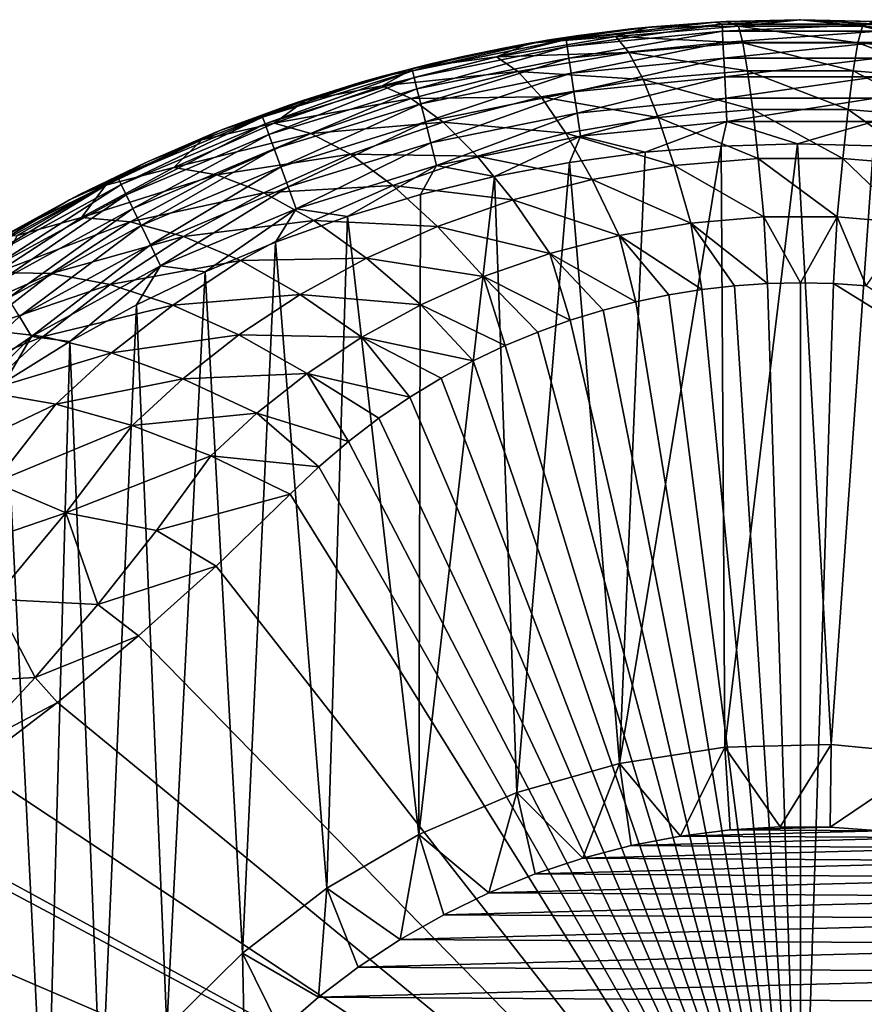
# Model space of a CAD drawing. Header units: metres. Extents: x -90 to 304, y -90 to 74.
# Tile 89 of 256: x -9 to 1, y 13 to 25. Entities that reach past the tile are written whole.
import ezdxf

# ---------------------------------------------------------------- set-up
doc = ezdxf.new("R2010")
doc.units = ezdxf.units.M
doc.layers.add('solid_21662050_350', color=7, linetype='CONTINUOUS')

msp = doc.modelspace()

# ---------------------------------------------------------------- linework, layer by layer
at = {"layer": 'solid_21662050_350'}
for points in [[(-0.015893, 24.999994, -21), (-1.034212, 24.971832, -21), (-0.896029, 24.978861, 0.360453)], [(-0.94692, 24.947531, -21.292635), (-1.034212, 24.971832, -21), (-0.015893, 24.999994, -21)], [(0.947029, 24.947525, -21.292635), (-0.94692, 24.947531, -21.292635), (-0.015893, 24.999994, -21)], [(-0.015893, 24.999994, -21), (-0.896029, 24.978861, 0.360453), (-0.000089, 25, 0.351446)], [(-0.747892, 24.919935, 1.498989), (-0.000089, 25, 0.351446), (-0.896029, 24.978861, 0.360453)], [(-0.747892, 24.919935, 1.498989), (0.747908, 24.919935, 1.49899), (-0.000089, 25, 0.351446)], [(-0.015893, 24.999994, -21), (-0.000089, 25, 0.351446), (0.895853, 24.978868, 0.360452)], [(1.002471, 24.973536, -21), (-0.015893, 24.999994, -21), (0.895853, 24.978868, 0.360452)], [(0.947029, 24.947525, -21.292635), (-0.015893, 24.999994, -21), (1.002471, 24.973536, -21)], [(0.747908, 24.919935, 1.49899), (0.895853, 24.978868, 0.360452), (-0.000089, 25, 0.351446)], [(-3.269477, 24.716118, 0.568452), (-1.830284, 24.911638, 0.389104), (-2.681572, 24.809816, 0.432506)], [(-2.22994, 24.795673, 1.613587), (-1.830284, 24.911638, 0.389104), (-3.269477, 24.716118, 0.568452)], [(-2.049557, 24.889132, -21), (-3.05901, 24.752132, -21), (-2.681572, 24.809816, 0.432506)], [(-2.83143, 24.758694, -21.292635), (-3.05901, 24.752132, -21), (-2.049557, 24.889132, -21)], [(-2.83143, 24.758694, -21.292635), (-2.049557, 24.889132, -21), (-1.034212, 24.971832, -21)], [(-0.94692, 24.947531, -21.292635), (-2.83143, 24.758694, -21.292635), (-1.034212, 24.971832, -21)], [(-2.818674, 24.674179, -21.574297), (-2.83143, 24.758694, -21.292635), (-0.94692, 24.947531, -21.292635)], [(-0.942655, 24.862165, -21.574297), (-2.818674, 24.674179, -21.574297), (-0.94692, 24.947531, -21.292635)], [(-2.049557, 24.889132, -21), (-2.681572, 24.809816, 0.432506), (-1.830284, 24.911638, 0.389104)], [(-2.22994, 24.795673, 1.613587), (-0.747892, 24.919935, 1.498989), (-1.830284, 24.911638, 0.389104)], [(-0.695191, 24.718632, 2.659348), (-0.747892, 24.919935, 1.498989), (-2.22994, 24.795673, 1.613587)], [(-1.034212, 24.971832, -21), (-2.049557, 24.889132, -21), (-1.790321, 24.915462, 0.387474)], [(-2.049557, 24.889132, -21), (-1.830284, 24.911638, 0.389104), (-1.790321, 24.915462, 0.387474)], [(-0.747892, 24.919935, 1.498989), (-1.790321, 24.915462, 0.387474), (-1.830284, 24.911638, 0.389104)], [(-1.034212, 24.971832, -21), (-1.790321, 24.915462, 0.387474), (-0.896029, 24.978861, 0.360453)], [(-0.747892, 24.919935, 1.498989), (-0.896029, 24.978861, 0.360453), (-1.790321, 24.915462, 0.387474)], [(-0.942655, 24.862165, -21.574297), (-0.94692, 24.947531, -21.292635), (0.947029, 24.947525, -21.292635)], [(0.94276, 24.862162, -21.574297), (-0.942655, 24.862165, -21.574297), (0.947029, 24.947525, -21.292635)], [(0.695202, 24.718632, 2.659348), (0.747908, 24.919935, 1.49899), (-0.747892, 24.919935, 1.498989)], [(-0.695191, 24.718632, 2.659348), (0.695202, 24.718632, 2.659348), (-0.747892, 24.919935, 1.498989)], [(0.695202, 24.718632, 2.659348), (2.07304, 24.60281, 2.766454), (0.747908, 24.919935, 1.49899)], [(0.747908, 24.919935, 1.49899), (2.229956, 24.795671, 1.613589), (0.895853, 24.978868, 0.360452)], [(2.07304, 24.60281, 2.766454), (2.229956, 24.795671, 1.613589), (0.747908, 24.919935, 1.49899)], [(-2.83143, 24.758694, -21.292635), (-4.68772, 24.382896, -21.292635), (-3.05901, 24.752132, -21)], [(-4.666601, 24.300076, -21.574297), (-4.68772, 24.382896, -21.292635), (-2.83143, 24.758694, -21.292635)], [(-4.68772, 24.382896, -21.292635), (-4.05967, 24.561226, -21), (-3.05901, 24.752132, -21)], [(-2.818674, 24.674179, -21.574297), (-4.666601, 24.300076, -21.574297), (-2.83143, 24.758694, -21.292635)], [(-3.05901, 24.752132, -21), (-4.05967, 24.561226, -21), (-3.568408, 24.6619, 0.495541)], [(-3.672391, 24.552345, 1.838), (-2.22994, 24.795673, 1.613587), (-3.269477, 24.716118, 0.568452)], [(-2.073029, 24.602812, 2.766453), (-2.22994, 24.795673, 1.613587), (-3.672391, 24.552345, 1.838)], [(-3.05901, 24.752132, -21), (-3.568408, 24.6619, 0.495541), (-2.681572, 24.809816, 0.432506)], [(-3.269477, 24.716118, 0.568452), (-2.681572, 24.809816, 0.432506), (-3.568408, 24.6619, 0.495541)], [(-2.797954, 24.536905, -21.833845), (-2.818674, 24.674179, -21.574297), (-0.942655, 24.862165, -21.574297)], [(-0.935726, 24.723509, -21.833845), (-2.797954, 24.536905, -21.833845), (-0.942655, 24.862165, -21.574297)], [(-2.073029, 24.602812, 2.766453), (-0.695191, 24.718632, 2.659348), (-2.22994, 24.795673, 1.613587)], [(-0.935726, 24.723509, -21.833845), (-0.942655, 24.862165, -21.574297), (0.94276, 24.862162, -21.574297)], [(0.935829, 24.723505, -21.833845), (-0.935726, 24.723509, -21.833845), (0.94276, 24.862162, -21.574297)], [(-4.632297, 24.16555, -21.833845), (-4.666601, 24.300076, -21.574297), (-2.818674, 24.674179, -21.574297)], [(-4.659297, 24.416834, 0.84365), (-3.269477, 24.716118, 0.568452), (-4.449315, 24.471697, 0.576548)], [(-3.672391, 24.552345, 1.838), (-3.269477, 24.716118, 0.568452), (-4.659297, 24.416834, 0.84365)], [(-2.797954, 24.536905, -21.833845), (-4.632297, 24.16555, -21.833845), (-2.818674, 24.674179, -21.574297)], [(-3.269477, 24.716118, 0.568452), (-3.568408, 24.6619, 0.495541), (-4.449315, 24.471697, 0.576548)], [(-4.05967, 24.561226, -21), (-4.449315, 24.471697, 0.576548), (-3.568408, 24.6619, 0.495541)], [(-2.770068, 24.352156, -22.061285), (-2.797954, 24.536905, -21.833845), (-0.935726, 24.723509, -21.833845)], [(-0.926399, 24.536901, -22.061285), (-2.770068, 24.352156, -22.061285), (-0.935726, 24.723509, -21.833845)], [(-0.637617, 24.382181, 3.787719), (-0.695191, 24.718632, 2.659348), (-2.073029, 24.602812, 2.766453)], [(-0.926399, 24.536901, -22.061285), (-0.935726, 24.723509, -21.833845), (0.935829, 24.723505, -21.833845)], [(0.926502, 24.536896, -22.061285), (-0.926399, 24.536901, -22.061285), (0.935829, 24.723505, -21.833845)], [(0.637625, 24.382181, 3.787719), (0.695202, 24.718632, 2.659348), (-0.695191, 24.718632, 2.659348)], [(-0.637617, 24.382181, 3.787719), (0.637625, 24.382181, 3.787719), (-0.695191, 24.718632, 2.659348)], [(0.637625, 24.382181, 3.787719), (1.901701, 24.275625, 3.886503), (0.695202, 24.718632, 2.659348)], [(1.901701, 24.275625, 3.886503), (2.07304, 24.60281, 2.766454), (0.695202, 24.718632, 2.659348)], [(-5.053255, 24.199387, 2.163503), (-3.672391, 24.552345, 1.838), (-4.659297, 24.416834, 0.84365)], [(-3.414911, 24.375877, 2.976318), (-3.672391, 24.552345, 1.838), (-5.053255, 24.199387, 2.163503)], [(-4.05967, 24.561226, -21), (-5.048659, 24.316961, -21), (-4.449315, 24.471697, 0.576548)], [(-4.68772, 24.382896, -21.292635), (-5.048659, 24.316961, -21), (-4.05967, 24.561226, -21)], [(-4.586127, 23.984503, -22.061285), (-4.632297, 24.16555, -21.833845), (-2.797954, 24.536905, -21.833845)], [(-2.770068, 24.352156, -22.061285), (-4.586127, 23.984503, -22.061285), (-2.797954, 24.536905, -21.833845)], [(-3.414911, 24.375877, 2.976318), (-2.073029, 24.602812, 2.766453), (-3.672391, 24.552345, 1.838)], [(-1.901691, 24.275625, 3.886503), (-2.073029, 24.602812, 2.766453), (-3.414911, 24.375877, 2.976318)], [(-2.736088, 24.127047, -22.247858), (-2.770068, 24.352156, -22.061285), (-0.926399, 24.536901, -22.061285)], [(-0.915035, 24.309525, -22.247858), (-2.736088, 24.127047, -22.247858), (-0.926399, 24.536901, -22.061285)], [(-1.901691, 24.275625, 3.886503), (-0.637617, 24.382181, 3.787719), (-2.073029, 24.602812, 2.766453)], [(-0.915035, 24.309525, -22.247858), (-0.926399, 24.536901, -22.061285), (0.926502, 24.536896, -22.061285)], [(0.915138, 24.309519, -22.247858), (-0.915035, 24.309525, -22.247858), (0.926502, 24.536896, -22.061285)], [(-5.983265, 24.023439, 1.20533), (-4.659297, 24.416834, 0.84365), (-5.322721, 24.239206, 0.675475)], [(-5.053255, 24.199387, 2.163503), (-4.659297, 24.416834, 0.84365), (-5.983265, 24.023439, 1.20533)], [(-5.048659, 24.316961, -21), (-5.322721, 24.239206, 0.675475), (-4.449315, 24.471697, 0.576548)], [(-4.659297, 24.416834, 0.84365), (-4.449315, 24.471697, 0.576548), (-5.322721, 24.239206, 0.675475)], [(-4.68772, 24.382896, -21.292635), (-6.49729, 23.823883, -21.292635), (-5.048659, 24.316961, -21)], [(-6.468018, 23.74358, -21.574297), (-6.49729, 23.823883, -21.292635), (-4.68772, 24.382896, -21.292635)], [(-6.49729, 23.823883, -21.292635), (-6.023135, 24.020041, -21), (-5.048659, 24.316961, -21)], [(-4.666601, 24.300076, -21.574297), (-6.468018, 23.74358, -21.574297), (-4.68772, 24.382896, -21.292635)], [(-6.420471, 23.613148, -21.833845), (-6.468018, 23.74358, -21.574297), (-4.666601, 24.300076, -21.574297)], [(-4.632297, 24.16555, -21.833845), (-6.420471, 23.613148, -21.833845), (-4.666601, 24.300076, -21.574297)], [(-5.048659, 24.316961, -21), (-6.023135, 24.020041, -21), (-5.322721, 24.239206, 0.675475)], [(-4.70091, 24.046337, 3.281063), (-3.414911, 24.375877, 2.976318), (-5.053255, 24.199387, 2.163503)], [(-3.133912, 24.066658, 4.080234), (-3.414911, 24.375877, 2.976318), (-4.70091, 24.046337, 3.281063)], [(-4.529871, 23.763903, -22.247858), (-4.586127, 23.984503, -22.061285), (-2.770068, 24.352156, -22.061285)], [(-2.736088, 24.127047, -22.247858), (-4.529871, 23.763903, -22.247858), (-2.770068, 24.352156, -22.061285)], [(-3.133912, 24.066658, 4.080234), (-1.901691, 24.275625, 3.886503), (-3.414911, 24.375877, 2.976318)], [(-1.718308, 23.818661, 4.958171), (-1.901691, 24.275625, 3.886503), (-3.133912, 24.066658, 4.080234)], [(-2.697325, 23.870245, -22.386383), (-2.736088, 24.127047, -22.247858), (-0.915035, 24.309525, -22.247858)], [(-0.90207, 24.050138, -22.386383), (-2.697325, 23.870245, -22.386383), (-0.915035, 24.309525, -22.247858)], [(-0.575968, 23.915258, 4.868421), (-0.637617, 24.382181, 3.787719), (-1.901691, 24.275625, 3.886503)], [(-1.718308, 23.818661, 4.958171), (-0.575968, 23.915258, 4.868421), (-1.901691, 24.275625, 3.886503)], [(-0.90207, 24.050138, -22.386383), (-0.915035, 24.309525, -22.247858), (0.915138, 24.309519, -22.247858)], [(0.902175, 24.050133, -22.386383), (-0.90207, 24.050138, -22.386383), (0.915138, 24.309519, -22.247858)], [(0.575976, 23.91526, 4.868421), (0.637625, 24.382181, 3.787719), (-0.637617, 24.382181, 3.787719)], [(-0.575968, 23.915258, 4.868421), (0.575976, 23.91526, 4.868421), (-0.637617, 24.382181, 3.787719)], [(0.575976, 23.91526, 4.868421), (1.718318, 23.818663, 4.95817), (0.637625, 24.382181, 3.787719)], [(1.718318, 23.818663, 4.95817), (1.901701, 24.275625, 3.886503), (0.637625, 24.382181, 3.787719)], [(-6.356479, 23.437605, -22.061285), (-6.420471, 23.613148, -21.833845), (-4.632297, 24.16555, -21.833845)], [(-4.586127, 23.984503, -22.061285), (-6.356479, 23.437605, -22.061285), (-4.632297, 24.16555, -21.833845)], [(-6.35581, 23.748999, 2.578791), (-5.053255, 24.199387, 2.163503), (-5.983265, 24.023439, 1.20533)], [(-4.70091, 24.046337, 3.281063), (-5.053255, 24.199387, 2.163503), (-6.35581, 23.748999, 2.578791)], [(-6.023135, 24.020041, -21), (-6.186981, 23.964445, 0.792247), (-5.322721, 24.239206, 0.675475)], [(-5.983265, 24.023439, 1.20533), (-5.322721, 24.239206, 0.675475), (-6.186981, 23.964445, 0.792247)], [(-5.915751, 23.625198, 3.670474), (-4.70091, 24.046337, 3.281063), (-6.35581, 23.748999, 2.578791)], [(-4.316606, 23.762743, 4.361988), (-4.70091, 24.046337, 3.281063), (-5.915751, 23.625198, 3.670474)], [(-4.316606, 23.762743, 4.361988), (-3.133912, 24.066658, 4.080234), (-4.70091, 24.046337, 3.281063)], [(-4.465695, 23.512245, -22.386383), (-4.529871, 23.763903, -22.247858), (-2.736088, 24.127047, -22.247858)], [(-2.697325, 23.870245, -22.386383), (-4.465695, 23.512245, -22.386383), (-2.736088, 24.127047, -22.247858)], [(-2.833299, 23.628984, 5.134406), (-3.133912, 24.066658, 4.080234), (-4.316606, 23.762743, 4.361988)], [(-2.833299, 23.628984, 5.134406), (-1.718308, 23.818661, 4.958171), (-3.133912, 24.066658, 4.080234)], [(-2.65527, 23.591639, -22.471521), (-2.697325, 23.870245, -22.386383), (-0.90207, 24.050138, -22.386383)], [(-0.888005, 23.768726, -22.471521), (-2.65527, 23.591639, -22.471521), (-0.90207, 24.050138, -22.386383)], [(-0.888005, 23.768726, -22.471521), (-0.90207, 24.050138, -22.386383), (0.902175, 24.050133, -22.386383)], [(0.888111, 23.768721, -22.471521), (-0.888005, 23.768726, -22.471521), (0.902175, 24.050133, -22.386383)], [(-7.229382, 23.547153, 1.643123), (-5.983265, 24.023439, 1.20533), (-7.040374, 23.647469, 0.926761)], [(-6.35581, 23.748999, 2.578791), (-5.983265, 24.023439, 1.20533), (-7.229382, 23.547153, 1.643123)], [(-5.983265, 24.023439, 1.20533), (-6.186981, 23.964445, 0.792247), (-7.040374, 23.647469, 0.926761)], [(-6.980297, 23.671318, -21), (-7.040374, 23.647469, 0.926761), (-6.186981, 23.964445, 0.792247)], [(-6.023135, 24.020041, -21), (-6.980297, 23.671318, -21), (-6.186981, 23.964445, 0.792247)], [(-6.49729, 23.823883, -21.292635), (-6.980297, 23.671318, -21), (-6.023135, 24.020041, -21)], [(-6.278508, 23.223713, -22.247858), (-6.356479, 23.437605, -22.061285), (-4.586127, 23.984503, -22.061285)], [(-4.529871, 23.763903, -22.247858), (-6.278508, 23.223713, -22.247858), (-4.586127, 23.984503, -22.061285)], [(-0.511103, 23.324354, 5.886438), (-0.575968, 23.915258, 4.868421), (-1.718308, 23.818661, 4.958171)], [(0.511112, 23.324356, 5.886437), (0.575976, 23.91526, 4.868421), (-0.575968, 23.915258, 4.868421)], [(-0.511103, 23.324354, 5.886438), (0.511112, 23.324356, 5.886437), (-0.575968, 23.915258, 4.868421)], [(0.511112, 23.324356, 5.886437), (1.525439, 23.238272, 5.966565), (0.575976, 23.91526, 4.868421)], [(1.525439, 23.238272, 5.966565), (1.718318, 23.818663, 4.95817), (0.575976, 23.91526, 4.868421)], [(-6.49729, 23.823883, -21.292635), (-8.242105, 23.087227, -21.292635), (-6.980297, 23.671318, -21)], [(-8.20497, 23.010242, -21.574297), (-8.242105, 23.087227, -21.292635), (-6.49729, 23.823883, -21.292635)], [(-6.468018, 23.74358, -21.574297), (-8.20497, 23.010242, -21.574297), (-6.49729, 23.823883, -21.292635)], [(-4.39607, 23.239222, -22.471521), (-4.465695, 23.512245, -22.386383), (-2.697325, 23.870245, -22.386383)], [(-2.65527, 23.591639, -22.471521), (-4.39607, 23.239222, -22.471521), (-2.697325, 23.870245, -22.386383)], [(-1.525429, 23.23827, 5.966567), (-1.718308, 23.818661, 4.958171), (-2.833299, 23.628984, 5.134406)], [(-1.525429, 23.23827, 5.966567), (-0.511103, 23.324354, 5.886438), (-1.718308, 23.818661, 4.958171)], [(-8.144654, 22.885201, -21.833845), (-8.20497, 23.010242, -21.574297), (-6.468018, 23.74358, -21.574297)], [(-6.420471, 23.613148, -21.833845), (-8.144654, 22.885201, -21.833845), (-6.468018, 23.74358, -21.574297)], [(-7.568973, 23.214542, 3.071501), (-6.35581, 23.748999, 2.578791), (-7.229382, 23.547153, 1.643123)], [(-5.915751, 23.625198, 3.670474), (-6.35581, 23.748999, 2.578791), (-7.568973, 23.214542, 3.071501)], [(-6.189559, 22.97971, -22.386383), (-6.278508, 23.223713, -22.247858), (-4.529871, 23.763903, -22.247858)], [(-4.465695, 23.512245, -22.386383), (-6.189559, 22.97971, -22.386383), (-4.529871, 23.763903, -22.247858)], [(-5.436073, 23.373554, 4.722774), (-4.316606, 23.762743, 4.361988), (-5.915751, 23.625198, 3.670474)], [(-3.905682, 23.352543, 5.391255), (-4.316606, 23.762743, 4.361988), (-5.436073, 23.373554, 4.722774)], [(-3.905682, 23.352543, 5.391255), (-2.833299, 23.628984, 5.134406), (-4.316606, 23.762743, 4.361988)], [(-0.888005, 23.768726, -22.471521), (-1.876023, 23.399153, -22.5), (-2.65527, 23.591639, -22.471521)], [(-0.888005, 23.768726, -22.471521), (-0.957693, 23.473776, -22.5), (-1.876023, 23.399153, -22.5)], [(-0.888005, 23.768726, -22.471521), (-0.036708, 23.499962, -22.5), (-0.957693, 23.473776, -22.5)], [(0.888111, 23.768721, -22.471521), (-0.036708, 23.499962, -22.5), (-0.888005, 23.768726, -22.471521)], [(0.888111, 23.768721, -22.471521), (0.884379, 23.477638, -22.5), (-0.036708, 23.499962, -22.5)], [(-8.242105, 23.087227, -21.292635), (-7.917391, 23.271795, -21), (-6.980297, 23.671318, -21)], [(-8.063478, 22.716913, -22.061285), (-8.144654, 22.885201, -21.833845), (-6.420471, 23.613148, -21.833845)], [(-6.356479, 23.437605, -22.061285), (-8.063478, 22.716913, -22.061285), (-6.420471, 23.613148, -21.833845)], [(-6.980297, 23.671318, -21), (-7.917391, 23.271795, -21), (-7.040374, 23.647469, 0.926761)], [(-7.917391, 23.271795, -21), (-7.881108, 23.288382, 1.078881), (-7.040374, 23.647469, 0.926761)], [(-7.229382, 23.547153, 1.643123), (-7.040374, 23.647469, 0.926761), (-7.881108, 23.288382, 1.078881)], [(-7.049165, 23.124544, 4.133349), (-5.915751, 23.625198, 3.670474), (-7.568973, 23.214542, 3.071501)], [(-5.436073, 23.373554, 4.722774), (-5.915751, 23.625198, 3.670474), (-7.049165, 23.124544, 4.133349)], [(-2.65527, 23.591639, -22.471521), (-3.694553, 23.105562, -22.5), (-4.39607, 23.239222, -22.471521)], [(-2.517249, 23.068937, 6.124187), (-2.833299, 23.628984, 5.134406), (-3.905682, 23.352543, 5.391255)], [(-2.65527, 23.591639, -22.471521), (-2.789152, 23.276302, -22.5), (-3.694553, 23.105562, -22.5)], [(-2.517249, 23.068937, 6.124187), (-1.525429, 23.23827, 5.966567), (-2.833299, 23.628984, 5.134406)], [(-2.65527, 23.591639, -22.471521), (-1.876023, 23.399153, -22.5), (-2.789152, 23.276302, -22.5)], [(-7.229382, 23.547153, 1.643123), (-7.881108, 23.288382, 1.078881), (-8.707302, 22.88736, 1.24843)], [(-8.390088, 22.999577, 2.146314), (-7.229382, 23.547153, 1.643123), (-8.707302, 22.88736, 1.24843)], [(-7.568973, 23.214542, 3.071501), (-7.229382, 23.547153, 1.643123), (-8.390088, 22.999577, 2.146314)], [(-6.093057, 22.714989, -22.471521), (-6.189559, 22.97971, -22.386383), (-4.465695, 23.512245, -22.386383)], [(-4.39607, 23.239222, -22.471521), (-6.093057, 22.714989, -22.471521), (-4.465695, 23.512245, -22.386383)], [(-2.186306, 16.014116, -22.5), (-1.876023, 23.399153, -22.5), (-0.957693, 23.473776, -22.5)], [(-0.913976, 16.209169, -22.5), (-2.186306, 16.014116, -22.5), (-0.957693, 23.473776, -22.5)], [(-0.913976, 16.209169, -22.5), (-0.957693, 23.473776, -22.5), (-0.036708, 23.499962, -22.5)], [(0.372738, 16.243219, -22.5), (-0.913976, 16.209169, -22.5), (-0.036708, 23.499962, -22.5)], [(0.372738, 16.243219, -22.5), (-0.036708, 23.499962, -22.5), (0.884379, 23.477638, -22.5)], [(1.653604, 16.115734, -22.5), (0.372738, 16.243219, -22.5), (0.884379, 23.477638, -22.5)], [(-7.964569, 22.511864, -22.247858), (-8.063478, 22.716913, -22.061285), (-6.356479, 23.437605, -22.061285)], [(-6.278508, 23.223713, -22.247858), (-7.964569, 22.511864, -22.247858), (-6.356479, 23.437605, -22.061285)], [(-6.482915, 22.909761, 5.152688), (-5.436073, 23.373554, 4.722774), (-7.049165, 23.124544, 4.133349)], [(-4.92344, 22.997566, 5.721067), (-5.436073, 23.373554, 4.722774), (-6.482915, 22.909761, 5.152688)], [(-4.92344, 22.997566, 5.721067), (-3.905682, 23.352543, 5.391255), (-5.436073, 23.373554, 4.722774)], [(-3.473848, 22.821442, 6.354563), (-3.905682, 23.352543, 5.391255), (-4.92344, 22.997566, 5.721067)], [(-3.473848, 22.821442, 6.354563), (-2.517249, 23.068937, 6.124187), (-3.905682, 23.352543, 5.391255)], [(-2.186306, 16.014116, -22.5), (-2.789152, 23.276302, -22.5), (-1.876023, 23.399153, -22.5)], [(-0.443922, 22.61768, 6.827624), (-0.511103, 23.324354, 5.886438), (-1.525429, 23.23827, 5.966567)], [(0.443934, 22.61768, 6.827623), (0.511112, 23.324356, 5.886437), (-0.511103, 23.324354, 5.886438)], [(-0.443922, 22.61768, 6.827624), (0.443934, 22.61768, 6.827623), (-0.511103, 23.324354, 5.886438)], [(0.443934, 22.61768, 6.827623), (1.325746, 22.542519, 6.897675), (0.511112, 23.324356, 5.886437)], [(1.325746, 22.542519, 6.897675), (1.525439, 23.238272, 5.966565), (0.511112, 23.324356, 5.886437)], [(-7.917391, 23.271795, -21), (-8.831731, 22.82262, -21), (-8.707302, 22.88736, 1.24843)], [(-8.242105, 23.087227, -21.292635), (-8.831731, 22.82262, -21), (-7.917391, 23.271795, -21)], [(-7.917391, 23.271795, -21), (-8.707302, 22.88736, 1.24843), (-7.881108, 23.288382, 1.078881)], [(-8.686714, 22.609198, 3.629448), (-7.568973, 23.214542, 3.071501), (-8.390088, 22.999577, 2.146314)], [(-7.049165, 23.124544, 4.133349), (-7.568973, 23.214542, 3.071501), (-8.686714, 22.609198, 3.629448)], [(-7.851733, 22.277945, -22.386383), (-7.964569, 22.511864, -22.247858), (-6.278508, 23.223713, -22.247858)], [(-6.189559, 22.97971, -22.386383), (-7.851733, 22.277945, -22.386383), (-6.278508, 23.223713, -22.247858)], [(-4.39607, 23.239222, -22.471521), (-5.472154, 22.62244, -22.5), (-6.093057, 22.714989, -22.471521)], [(-4.39607, 23.239222, -22.471521), (-4.589705, 22.887409, -22.5), (-5.472154, 22.62244, -22.5)], [(-4.39607, 23.239222, -22.471521), (-3.694553, 23.105562, -22.5), (-4.589705, 22.887409, -22.5)], [(-3.424182, 15.66113, -22.5), (-3.694553, 23.105562, -22.5), (-2.789152, 23.276302, -22.5)], [(-2.186306, 16.014116, -22.5), (-3.424182, 15.66113, -22.5), (-2.789152, 23.276302, -22.5)], [(-1.325733, 22.542517, 6.897677), (-1.525429, 23.23827, 5.966567), (-2.517249, 23.068937, 6.124187)], [(-1.325733, 22.542517, 6.897677), (-0.443922, 22.61768, 6.827624), (-1.525429, 23.23827, 5.966567)], [(-8.242105, 23.087227, -21.292635), (-9.904772, 22.180267, -21.292635), (-8.831731, 22.82262, -21)], [(-9.860147, 22.10737, -21.574297), (-9.904772, 22.180267, -21.292635), (-8.242105, 23.087227, -21.292635)], [(-8.20497, 23.010242, -21.574297), (-9.860147, 22.10737, -21.574297), (-8.242105, 23.087227, -21.292635)], [(-8.095377, 22.556347, 4.6586), (-7.049165, 23.124544, 4.133349), (-8.686714, 22.609198, 3.629448)], [(-6.482915, 22.909761, 5.152688), (-7.049165, 23.124544, 4.133349), (-8.095377, 22.556347, 4.6586)], [(-4.608066, 15.155773, -22.5), (-4.589705, 22.887409, -22.5), (-3.694553, 23.105562, -22.5)], [(-3.424182, 15.66113, -22.5), (-4.608066, 15.155773, -22.5), (-3.694553, 23.105562, -22.5)], [(-9.787663, 21.988966, -21.833845), (-9.860147, 22.10737, -21.574297), (-8.20497, 23.010242, -21.574297)], [(-8.144654, 22.885201, -21.833845), (-9.787663, 21.988966, -21.833845), (-8.20497, 23.010242, -21.574297)], [(-8.390088, 22.999577, 2.146314), (-9.516986, 22.444664, 1.435181), (-9.623016, 22.382843, 1.461226)], [(-9.461661, 22.39183, 2.704653), (-8.390088, 22.999577, 2.146314), (-9.623016, 22.382843, 1.461226)], [(-8.390088, 22.999577, 2.146314), (-8.707302, 22.88736, 1.24843), (-9.516986, 22.444664, 1.435181)], [(-8.686714, 22.609198, 3.629448), (-8.390088, 22.999577, 2.146314), (-9.461661, 22.39183, 2.704653)], [(-7.729317, 22.024164, -22.471521), (-7.851733, 22.277945, -22.386383), (-6.189559, 22.97971, -22.386383)], [(-6.093057, 22.714989, -22.471521), (-7.729317, 22.024164, -22.471521), (-6.189559, 22.97971, -22.386383)], [(-5.878091, 22.573181, 6.115352), (-4.92344, 22.997566, 5.721067), (-6.482915, 22.909761, 5.152688)], [(-4.384976, 22.502455, 6.651482), (-4.92344, 22.997566, 5.721067), (-5.878091, 22.573181, 6.115352)], [(-4.384976, 22.502455, 6.651482), (-3.473848, 22.821442, 6.354563), (-4.92344, 22.997566, 5.721067)], [(-2.190154, 22.394299, 7.035822), (-2.517249, 23.068937, 6.124187), (-3.473848, 22.821442, 6.354563)], [(-2.190154, 22.394299, 7.035822), (-1.325733, 22.542517, 6.897677), (-2.517249, 23.068937, 6.124187)], [(-9.690112, 21.829613, -22.061285), (-9.787663, 21.988966, -21.833845), (-8.144654, 22.885201, -21.833845)], [(-8.063478, 22.716913, -22.061285), (-9.690112, 21.829613, -22.061285), (-8.144654, 22.885201, -21.833845)], [(-8.831731, 22.82262, -21), (-9.516986, 22.444664, 1.435181), (-8.707302, 22.88736, 1.24843)], [(-7.451613, 22.382002, 5.641859), (-6.482915, 22.909761, 5.152688), (-8.095377, 22.556347, 4.6586)], [(-5.878091, 22.573181, 6.115352), (-6.482915, 22.909761, 5.152688), (-7.451613, 22.382002, 5.641859)], [(-4.608066, 15.155773, -22.5), (-5.472154, 22.62244, -22.5), (-4.589705, 22.887409, -22.5)], [(-9.904772, 22.180267, -21.292635), (-9.720659, 22.325096, -21), (-8.831731, 22.82262, -21)], [(-8.831731, 22.82262, -21), (-9.720659, 22.325096, -21), (-9.516986, 22.444664, 1.435181)], [(-3.027105, 22.176813, 7.238525), (-3.473848, 22.821442, 6.354563), (-4.384976, 22.502455, 6.651482)], [(-3.027105, 22.176813, 7.238525), (-2.190154, 22.394299, 7.035822), (-3.473848, 22.821442, 6.354563)], [(-9.707002, 21.945074, 4.241447), (-8.686714, 22.609198, 3.629448), (-9.461661, 22.39183, 2.704653)], [(-8.095377, 22.556347, 4.6586), (-8.686714, 22.609198, 3.629448), (-9.707002, 21.945074, 4.241447)], [(-9.57125, 21.635447, -22.247858), (-9.690112, 21.829613, -22.061285), (-8.063478, 22.716913, -22.061285)], [(-7.964569, 22.511864, -22.247858), (-9.57125, 21.635447, -22.247858), (-8.063478, 22.716913, -22.061285)], [(-6.093057, 22.714989, -22.471521), (-7.189137, 21.955135, -22.5), (-7.729317, 22.024164, -22.471521)], [(-6.093057, 22.714989, -22.471521), (-6.339393, 22.311409, -22.5), (-7.189137, 21.955135, -22.5)], [(-6.093057, 22.714989, -22.471521), (-5.472154, 22.62244, -22.5), (-6.339393, 22.311409, -22.5)], [(-5.719269, 14.506022, -22.5), (-6.339393, 22.311409, -22.5), (-5.472154, 22.62244, -22.5)], [(-4.608066, 15.155773, -22.5), (-5.719269, 14.506022, -22.5), (-5.472154, 22.62244, -22.5)], [(-1.325733, 22.542517, 6.897677), (-0.397571, 21.810987, 7.67337), (-0.443922, 22.61768, 6.827624)], [(-0.443922, 22.61768, 6.827624), (-0.397571, 21.810987, 7.67337), (-0.000012, 21.81999, 7.664974)], [(-0.443922, 22.61768, 6.827624), (-0.000012, 21.81999, 7.664974), (0.443934, 22.61768, 6.827623)], [(0.443934, 22.61768, 6.827623), (-0.000012, 21.81999, 7.664974), (0.397548, 21.810991, 7.673367)], [(0.443934, 22.61768, 6.827623), (0.397548, 21.810991, 7.673367), (0.795241, 21.783932, 7.6986)], [(0.443934, 22.61768, 6.827623), (0.795241, 21.783932, 7.6986), (1.325746, 22.542519, 6.897675)], [(-9.052182, 21.931671, 5.235983), (-8.095377, 22.556347, 4.6586), (-9.707002, 21.945074, 4.241447)], [(-9.435653, 21.413944, -22.386383), (-9.57125, 21.635447, -22.247858), (-7.964569, 22.511864, -22.247858)], [(-7.851733, 22.277945, -22.386383), (-9.435653, 21.413944, -22.386383), (-7.964569, 22.511864, -22.247858)], [(-7.451613, 22.382002, 5.641859), (-8.095377, 22.556347, 4.6586), (-9.052182, 21.931671, 5.235983)], [(-6.764368, 22.088583, 6.565562), (-5.878091, 22.573181, 6.115352), (-7.451613, 22.382002, 5.641859)], [(-5.243099, 22.119476, 7.007965), (-5.878091, 22.573181, 6.115352), (-6.764368, 22.088583, 6.565562)], [(-5.243099, 22.119476, 7.007965), (-4.384976, 22.502455, 6.651482), (-5.878091, 22.573181, 6.115352)], [(-3.828163, 21.895103, 7.50109), (-4.384976, 22.502455, 6.651482), (-5.243099, 22.119476, 7.007965)], [(-3.828163, 21.895103, 7.50109), (-3.027105, 22.176813, 7.238525), (-4.384976, 22.502455, 6.651482)], [(-2.190154, 22.394299, 7.035822), (-1.193017, 21.738638, 7.740838), (-1.325733, 22.542517, 6.897677)], [(-1.325733, 22.542517, 6.897677), (-1.193017, 21.738638, 7.740838), (-0.795266, 21.783926, 7.698606)], [(-1.325733, 22.542517, 6.897677), (-0.795266, 21.783926, 7.698606), (-0.397571, 21.810987, 7.67337)], [(-8.33975, 21.800192, 6.181087), (-7.451613, 22.382002, 5.641859), (-9.052182, 21.931671, 5.235983)], [(-6.764368, 22.088583, 6.565562), (-7.451613, 22.382002, 5.641859), (-8.33975, 21.800192, 6.181087)], [(-3.027105, 22.176813, 7.238525), (-1.987827, 21.592205, 7.877387), (-2.190154, 22.394299, 7.035822)], [(-2.190154, 22.394299, 7.035822), (-1.987827, 21.592205, 7.877387), (-1.590608, 21.674849, 7.800321)], [(-2.190154, 22.394299, 7.035822), (-1.590608, 21.674849, 7.800321), (-1.193017, 21.738638, 7.740838)], [(-9.288542, 21.173634, -22.471521), (-9.435653, 21.413944, -22.386383), (-7.851733, 22.277945, -22.386383)], [(-7.729317, 22.024164, -22.471521), (-9.288542, 21.173634, -22.471521), (-7.851733, 22.277945, -22.386383)], [(-6.740257, 13.722138, -22.5), (-7.189137, 21.955135, -22.5), (-6.339393, 22.311409, -22.5)], [(-5.719269, 14.506022, -22.5), (-6.740257, 13.722138, -22.5), (-6.339393, 22.311409, -22.5)], [(-3.828163, 21.895103, 7.50109), (-2.779912, 21.368437, 8.086055), (-3.027105, 22.176813, 7.238525)], [(-3.027105, 22.176813, 7.238525), (-2.779912, 21.368437, 8.086055), (-2.384384, 21.490252, 7.972461)], [(-3.027105, 22.176813, 7.238525), (-2.384384, 21.490252, 7.972461), (-1.987827, 21.592205, 7.877387)], [(-7.729317, 22.024164, -22.471521), (-8.826257, 21.111162, -22.5), (-9.288542, 21.173634, -22.471521)], [(-7.729317, 22.024164, -22.471521), (-8.018831, 21.554688, -22.5), (-8.826257, 21.111162, -22.5)], [(-7.579604, 21.55246, 7.063625), (-6.764368, 22.088583, 6.565562), (-8.33975, 21.800192, 6.181087)], [(-7.729317, 22.024164, -22.471521), (-7.189137, 21.955135, -22.5), (-8.018831, 21.554688, -22.5)], [(-6.043192, 21.68017, 7.416873), (-6.764368, 22.088583, 6.565562), (-7.579604, 21.55246, 7.063625)], [(-6.043192, 21.68017, 7.416873), (-5.243099, 22.119476, 7.007965), (-6.764368, 22.088583, 6.565562)], [(-4.586762, 21.554953, 7.818123), (-5.243099, 22.119476, 7.007965), (-6.043192, 21.68017, 7.416873)], [(-4.586762, 21.554953, 7.818123), (-3.828163, 21.895103, 7.50109), (-5.243099, 22.119476, 7.007965)], [(-9.052182, 21.931671, 5.235983), (-9.707002, 21.945074, 4.241447), (-10.630594, 21.232779, 4.897721)], [(-9.919895, 21.260286, 5.856468), (-9.052182, 21.931671, 5.235983), (-10.630594, 21.232779, 4.897721)], [(-8.33975, 21.800192, 6.181087), (-9.052182, 21.931671, 5.235983), (-9.919895, 21.260286, 5.856468)], [(-7.654923, 12.816499, -22.5), (-8.018831, 21.554688, -22.5), (-7.189137, 21.955135, -22.5)], [(-6.740257, 13.722138, -22.5), (-7.654923, 12.816499, -22.5), (-7.189137, 21.955135, -22.5)], [(-4.586762, 21.554953, 7.818123), (-3.565831, 21.062706, 8.371155), (-3.828163, 21.895103, 7.50109)], [(-3.828163, 21.895103, 7.50109), (-3.565831, 21.062706, 8.371155), (-3.173936, 21.226145, 8.218745)], [(-3.828163, 21.895103, 7.50109), (-3.173936, 21.226145, 8.218745), (-2.779912, 21.368437, 8.086055)], [(-9.147128, 21.173182, 6.762169), (-8.33975, 21.800192, 6.181087), (-9.919895, 21.260286, 5.856468)], [(-7.579604, 21.55246, 7.063625), (-8.33975, 21.800192, 6.181087), (-9.147128, 21.173182, 6.762169)], [(-0.795266, 21.783926, 7.698606), (-1.193017, 21.738638, 7.740838), (0.000393, 9.368428, 19.276245)], [(-0.397571, 21.810987, 7.67337), (-0.795266, 21.783926, 7.698606), (0.000393, 9.368428, 19.276245)], [(-0.000012, 21.81999, 7.664974), (-0.397571, 21.810987, 7.67337), (0.000393, 9.368428, 19.276245)], [(0.397548, 21.810991, 7.673367), (-0.000012, 21.81999, 7.664974), (0.000393, 9.368428, 19.276245)], [(12.087289, 14.558969, 14.435986), (0.397548, 21.810991, 7.673367), (0.000393, 9.368428, 19.276245)], [(12.087289, 14.558969, 14.435986), (0.795241, 21.783932, 7.6986), (0.397548, 21.810991, 7.673367)], [(-6.782306, 21.191921, 7.871336), (-6.043192, 21.68017, 7.416873), (-7.579604, 21.55246, 7.063625)], [(-5.298106, 21.162437, 8.183963), (-6.043192, 21.68017, 7.416873), (-6.782306, 21.191921, 7.871336)], [(-5.298106, 21.162437, 8.183963), (-4.586762, 21.554953, 7.818123), (-6.043192, 21.68017, 7.416873)], [(-1.590608, 21.674849, 7.800321), (-1.987827, 21.592205, 7.877387), (0.000393, 9.368428, 19.276245)], [(-1.193017, 21.738638, 7.740838), (-1.590608, 21.674849, 7.800321), (0.000393, 9.368428, 19.276245)], [(-8.323034, 20.972675, 7.602236), (-7.579604, 21.55246, 7.063625), (-9.147128, 21.173182, 6.762169)], [(-8.448883, 11.803349, -22.5), (-8.826257, 21.111162, -22.5), (-8.018831, 21.554688, -22.5)], [(-7.654923, 12.816499, -22.5), (-8.448883, 11.803349, -22.5), (-8.018831, 21.554688, -22.5)], [(-6.782306, 21.191921, 7.871336), (-7.579604, 21.55246, 7.063625), (-8.323034, 20.972675, 7.602236)], [(-5.298106, 21.162437, 8.183963), (-3.954823, 20.877415, 8.543941), (-4.586762, 21.554953, 7.818123)], [(-4.586762, 21.554953, 7.818123), (-3.954823, 20.877415, 8.543941), (-3.565831, 21.062706, 8.371155)], [(-1.987827, 21.592205, 7.877387), (-2.384384, 21.490252, 7.972461), (0.000393, 9.368428, 19.276245)], [(-2.384384, 21.490252, 7.972461), (-2.779912, 21.368437, 8.086055), (0.000393, 9.368428, 19.276245)], [(-9.288542, 21.173634, -22.471521), (-10.755204, 20.171881, -22.471521), (-9.435653, 21.413944, -22.386383)], [(-2.779912, 21.368437, 8.086055), (-3.173936, 21.226145, 8.218745), (0.000393, 9.368428, 19.276245)], [(-9.147128, 21.173182, 6.762169), (-9.919895, 21.260286, 5.856468), (-10.700413, 20.550592, 6.512301)], [(-7.459063, 20.661554, 8.364998), (-6.782306, 21.191921, 7.871336), (-8.323034, 20.972675, 7.602236)], [(-5.958936, 20.723583, 8.592994), (-6.782306, 21.191921, 7.871336), (-7.459063, 20.661554, 8.364998)], [(-5.958936, 20.723583, 8.592994), (-5.298106, 21.162437, 8.183963), (-6.782306, 21.191921, 7.871336)], [(-3.173936, 21.226145, 8.218745), (-3.565831, 21.062706, 8.371155), (0.000393, 9.368428, 19.276245)], [(-9.288542, 21.173634, -22.471521), (-10.361997, 20.102474, -22.5), (-10.755204, 20.171881, -22.471521)], [(-9.147128, 21.173182, 6.762169), (-10.700413, 20.550592, 6.512301), (-9.874988, 20.508678, 7.377972)], [(-9.288542, 21.173634, -22.471521), (-9.608675, 20.626112, -22.5), (-10.361997, 20.102474, -22.5)], [(-8.323034, 20.972675, 7.602236), (-9.147128, 21.173182, 6.762169), (-9.874988, 20.508678, 7.377972)], [(-9.288542, 21.173634, -22.471521), (-8.826257, 21.111162, -22.5), (-9.608675, 20.626112, -22.5)], [(-9.109617, 10.698651, -22.5), (-9.608675, 20.626112, -22.5), (-8.826257, 21.111162, -22.5)], [(-8.448883, 11.803349, -22.5), (-9.109617, 10.698651, -22.5), (-8.826257, 21.111162, -22.5)], [(-5.958936, 20.723583, 8.592994), (-4.720158, 20.438383, 8.953345), (-5.298106, 21.162437, 8.183963)], [(-5.298106, 21.162437, 8.183963), (-4.720158, 20.438383, 8.953345), (-4.339969, 20.669548, 8.737779)], [(-5.298106, 21.162437, 8.183963), (-4.339969, 20.669548, 8.737779), (-3.954823, 20.877415, 8.543941)], [(-3.565831, 21.062706, 8.371155), (-3.954823, 20.877415, 8.543941), (0.000393, 9.368428, 19.276245)], [(-8.323034, 20.972675, 7.602236), (-9.874988, 20.508678, 7.377972), (-8.995175, 20.35619, 8.174934)], [(-7.459063, 20.661554, 8.364998), (-8.323034, 20.972675, 7.602236), (-8.995175, 20.35619, 8.174934)], [(-3.954823, 20.877415, 8.543941), (-4.339969, 20.669548, 8.737779), (0.000393, 9.368428, 19.276245)], [(-6.56722, 20.244141, 9.039854), (-5.958936, 20.723583, 8.592994), (-7.459063, 20.661554, 8.364998)], [(-6.56722, 20.244141, 9.039854), (-5.460226, 19.903458, 9.452169), (-5.958936, 20.723583, 8.592994)], [(-5.958936, 20.723583, 8.592994), (-5.460226, 19.903458, 9.452169), (-5.094079, 20.183229, 9.191279)], [(-5.958936, 20.723583, 8.592994), (-5.094079, 20.183229, 9.191279), (-4.720158, 20.438383, 8.953345)], [(-9.109617, 10.698651, -22.5), (-9.626691, 9.519839, -22.5), (-9.608675, 20.626112, -22.5)], [(-7.459063, 20.661554, 8.364998), (-8.995175, 20.35619, 8.174934), (-8.073204, 20.095247, 8.892114)], [(-6.56722, 20.244141, 9.039854), (-7.459063, 20.661554, 8.364998), (-8.073204, 20.095247, 8.892114)], [(-4.339969, 20.669548, 8.737779), (-4.720158, 20.438383, 8.953345), (0.000393, 9.368428, 19.276245)], [(-8.995175, 20.35619, 8.174934), (-9.874988, 20.508678, 7.377972), (-10.640046, 19.568426, 8.421576)], [(-9.73546, 19.407528, 9.180756), (-8.995175, 20.35619, 8.174934), (-10.640046, 19.568426, 8.421576)], [(-8.073204, 20.095247, 8.892114), (-8.995175, 20.35619, 8.174934), (-9.73546, 19.407528, 9.180756)], [(-4.720158, 20.438383, 8.953345), (-5.094079, 20.183229, 9.191279), (0.000393, 9.368428, 19.276245)], [(-6.56722, 20.244141, 9.039854), (-8.073204, 20.095247, 8.892114), (-7.121883, 19.729475, 9.519545)], [(-6.56722, 20.244141, 9.039854), (-7.121883, 19.729475, 9.519545), (-5.816927, 19.598497, 9.73655)], [(-6.56722, 20.244141, 9.039854), (-5.816927, 19.598497, 9.73655), (-5.460226, 19.903458, 9.452169)], [(-5.094079, 20.183229, 9.191279), (-5.460226, 19.903458, 9.452169), (0.000393, 9.368428, 19.276245)], [(-8.87267, 19.039436, 9.961544), (-8.073204, 20.095247, 8.892114), (-9.73546, 19.407528, 9.180756)], [(-7.121883, 19.729475, 9.519545), (-8.073204, 20.095247, 8.892114), (-8.87267, 19.039436, 9.961544)], [(-5.460226, 19.903458, 9.452169), (-5.816927, 19.598497, 9.73655), (0.000393, 9.368428, 19.276245)], [(-7.780366, 18.828072, 10.393422), (-7.121883, 19.729475, 9.519545), (-8.87267, 19.039436, 9.961544)], [(-7.780366, 18.828072, 10.393422), (-6.162198, 19.268057, 10.044692), (-7.121883, 19.729475, 9.519545)], [(-7.121883, 19.729475, 9.519545), (-6.162198, 19.268057, 10.044692), (-5.816927, 19.598497, 9.73655)], [(-5.816927, 19.598497, 9.73655), (-6.162198, 19.268057, 10.044692), (0.000393, 9.368428, 19.276245)], [(-8.87267, 19.039436, 9.961544), (-9.73546, 19.407528, 9.180756), (-10.537365, 18.471575, 10.167641)], [(-7.780366, 18.828072, 10.393422), (-7.058336, 18.397139, 10.856835), (-6.162198, 19.268057, 10.044692)], [(-6.162198, 19.268057, 10.044692), (-7.058336, 18.397139, 10.856835), (0.000393, 9.368428, 19.276245)], [(-9.744331, 17.997414, 11.008785), (-8.87267, 19.039436, 9.961544), (-10.537365, 18.471575, 10.167641)], [(-8.488367, 17.935375, 11.252332), (-8.87267, 19.039436, 9.961544), (-9.744331, 17.997414, 11.008785)], [(-8.488367, 17.935375, 11.252332), (-7.780366, 18.828072, 10.393422), (-8.87267, 19.039436, 9.961544)], [(-8.488367, 17.935375, 11.252332), (-7.058336, 18.397139, 10.856835), (-7.780366, 18.828072, 10.393422)], [(-8.488367, 17.935375, 11.252332), (-7.996736, 17.556961, 11.640314), (-7.058336, 18.397139, 10.856835)], [(-7.058336, 18.397139, 10.856835), (-7.996736, 17.556961, 11.640314), (0.000393, 9.368428, 19.276245)], [(-9.246361, 17.052713, 12.094717), (-9.744331, 17.997414, 11.008785), (-10.68903, 16.971628, 12.030885)], [(-9.246361, 17.052713, 12.094717), (-8.488367, 17.935375, 11.252332), (-9.744331, 17.997414, 11.008785)], [(-9.246361, 17.052713, 12.094717), (-7.996736, 17.556961, 11.640314), (-8.488367, 17.935375, 11.252332)], [(-9.246361, 17.052713, 12.094717), (-8.973683, 16.750208, 12.392624), (-7.996736, 17.556961, 11.640314)], [(-7.996736, 17.556961, 11.640314), (-8.973683, 16.750208, 12.392624), (0.000393, 9.368428, 19.276245)], [(-10.054804, 16.181444, 12.918999), (-9.246361, 17.052713, 12.094717), (-10.68903, 16.971628, 12.030885)], [(-10.054804, 16.181444, 12.918999), (-8.973683, 16.750208, 12.392624), (-9.246361, 17.052713, 12.094717)], [(-10.054804, 16.181444, 12.918999), (-9.984681, 15.979728, 13.111108), (-8.973683, 16.750208, 12.392624)], [(-8.973683, 16.750208, 12.392624), (-9.984681, 15.979728, 13.111108), (0.000393, 9.368428, 19.276245)], [(-2.186212, 16.014139, -39.5), (-2.186306, 16.014116, -22.5), (-0.913976, 16.209169, -22.5)], [(-0.913907, 16.209175, -39.5), (-2.186212, 16.014139, -39.5), (-0.913976, 16.209169, -22.5)], [(-0.913907, 16.209175, -39.5), (-1.449662, 15.135695, -40.5), (-2.186212, 16.014139, -39.5)], [(-0.913907, 16.209175, -39.5), (-0.848921, 15.210957, -40.5), (-1.449662, 15.135695, -40.5)], [(-0.913907, 16.209175, -39.5), (-0.913976, 16.209169, -22.5), (0.372738, 16.243219, -22.5)], [(0.372669, 16.243223, -39.5), (-0.913907, 16.209175, -39.5), (0.372738, 16.243219, -22.5)], [(0.372669, 16.243223, -39.5), (-0.2447, 15.246765, -40.5), (-0.913907, 16.209175, -39.5)], [(-0.913907, 16.209175, -39.5), (-0.2447, 15.246765, -40.5), (-0.848921, 15.210957, -40.5)], [(0.372669, 16.243223, -39.5), (0.36057, 15.242964, -40.5), (-0.2447, 15.246765, -40.5)], [(1.653508, 16.115751, -39.5), (0.36057, 15.242964, -40.5), (0.372669, 16.243223, -39.5)], [(1.653508, 16.115751, -39.5), (0.372669, 16.243223, -39.5), (0.372738, 16.243219, -22.5)], [(1.653508, 16.115751, -39.5), (0.372738, 16.243219, -22.5), (1.653604, 16.115734, -22.5)], [(1.653508, 16.115751, -39.5), (0.96445, 15.199581, -40.5), (0.36057, 15.242964, -40.5)], [(-9.984681, 15.979728, 13.111108), (-10.91508, 15.322609, 13.723881), (0.000393, 9.368428, 19.276245)], [(-2.186212, 16.014139, -39.5), (-3.424229, 15.661116, -39.5), (-2.186306, 16.014116, -22.5)], [(-2.186212, 16.014139, -39.5), (-2.629734, 14.868313, -40.5), (-3.424229, 15.661116, -39.5)], [(-3.424229, 15.661116, -39.5), (-3.424182, 15.66113, -22.5), (-2.186306, 16.014116, -22.5)], [(-2.186212, 16.014139, -39.5), (-2.043879, 15.021368, -40.5), (-2.629734, 14.868313, -40.5)], [(-2.186212, 16.014139, -39.5), (-1.449662, 15.135695, -40.5), (-2.043879, 15.021368, -40.5)], [(-3.424229, 15.661116, -39.5), (-4.608136, 15.155741, -39.5), (-4.608066, 15.155773, -22.5)], [(-3.424229, 15.661116, -39.5), (-3.764617, 14.449268, -40.5), (-4.608136, 15.155741, -39.5)], [(-3.424229, 15.661116, -39.5), (-4.608066, 15.155773, -22.5), (-3.424182, 15.66113, -22.5)], [(-3.424229, 15.661116, -39.5), (-3.203898, 14.677415, -40.5), (-3.764617, 14.449268, -40.5)], [(-3.424229, 15.661116, -39.5), (-2.629734, 14.868313, -40.5), (-3.203898, 14.677415, -40.5)], [(-11.024611, 15.248331, 13.793146), (-12.087963, 14.558573, 14.436356), (0.000393, 9.368428, 19.276245)], [(-10.91508, 15.322609, 13.723881), (-11.024611, 15.248331, 13.793146), (0.000393, 9.368428, 19.276245)], [(-0.848921, 15.210957, -40.5), (-0.2447, 15.246765, -40.5), (0.36057, 15.242964, -40.5)], [(-0.848921, 15.210957, -40.5), (0.36057, 15.242964, -40.5), (0.96445, 15.199581, -40.5)], [(-4.608136, 15.155741, -39.5), (-5.719321, 14.50599, -39.5), (-5.719269, 14.506022, -22.5)], [(-4.608136, 15.155741, -39.5), (-4.835186, 13.885643, -40.5), (-5.719321, 14.50599, -39.5)], [(-4.608136, 15.155741, -39.5), (-5.719269, 14.506022, -22.5), (-4.608066, 15.155773, -22.5)], [(-4.608136, 15.155741, -39.5), (-4.309262, 14.184913, -40.5), (-4.835186, 13.885643, -40.5)], [(-4.608136, 15.155741, -39.5), (-3.764617, 14.449268, -40.5), (-4.309262, 14.184913, -40.5)], [(-2.043879, 15.021368, -40.5), (-1.449662, 15.135695, -40.5), (1.563882, 15.116841, -40.5)], [(-2.043879, 15.021368, -40.5), (1.563882, 15.116841, -40.5), (2.157012, 14.994986, -40.5)], [(-1.449662, 15.135695, -40.5), (-0.848921, 15.210957, -40.5), (0.96445, 15.199581, -40.5)], [(-1.449662, 15.135695, -40.5), (0.96445, 15.199581, -40.5), (1.563882, 15.116841, -40.5)], [(-2.629734, 14.868313, -40.5), (-2.043879, 15.021368, -40.5), (2.157012, 14.994986, -40.5)], [(-2.629734, 14.868313, -40.5), (2.157012, 14.994986, -40.5), (2.740469, 14.834723, -40.5)], [(-3.203898, 14.677415, -40.5), (-2.629734, 14.868313, -40.5), (2.740469, 14.834723, -40.5)], [(-3.203898, 14.677415, -40.5), (2.740469, 14.834723, -40.5), (3.31247, 14.636552, -40.5)], [(-3.764617, 14.449268, -40.5), (-3.203898, 14.677415, -40.5), (3.31247, 14.636552, -40.5)], [(-3.764617, 14.449268, -40.5), (3.31247, 14.636552, -40.5), (3.870334, 14.401372, -40.5)], [(-12.087963, 14.558573, 14.436356), (-13.169164, 13.912548, 15.038784), (0.000393, 9.368428, 19.276245)], [(13.168474, 13.9129, 15.038456), (12.087289, 14.558969, 14.435986), (0.000393, 9.368428, 19.276245)], [(-6.740191, 13.722197, -39.5), (-6.740257, 13.722138, -22.5), (-5.719269, 14.506022, -22.5)], [(-5.719321, 14.50599, -39.5), (-6.740191, 13.722197, -39.5), (-5.719269, 14.506022, -22.5)], [(-5.719321, 14.50599, -39.5), (-5.82317, 13.187016, -40.5), (-6.740191, 13.722197, -39.5)], [(-5.719321, 14.50599, -39.5), (-5.340742, 13.552412, -40.5), (-5.82317, 13.187016, -40.5)], [(-5.719321, 14.50599, -39.5), (-4.835186, 13.885643, -40.5), (-5.340742, 13.552412, -40.5)], [(-4.309262, 14.184913, -40.5), (-3.764617, 14.449268, -40.5), (3.870334, 14.401372, -40.5)], [(-4.309262, 14.184913, -40.5), (3.870334, 14.401372, -40.5), (4.41135, 14.130337, -40.5)], [(-4.835186, 13.885643, -40.5), (-4.309262, 14.184913, -40.5), (4.41135, 14.130337, -40.5)], [(-4.835186, 13.885643, -40.5), (4.41135, 14.130337, -40.5), (4.933824, 13.824311, -40.5)], [(-13.169164, 13.912548, 15.038784), (-14.262722, 13.31183, 15.598963), (0.000393, 9.368428, 19.276245)], [(-5.340742, 13.552412, -40.5), (-4.835186, 13.885643, -40.5), (4.933824, 13.824311, -40.5)], [(-5.340742, 13.552412, -40.5), (4.933824, 13.824311, -40.5), (5.434901, 13.484942, -40.5)], [(14.261961, 13.312174, 15.598641), (13.168474, 13.9129, 15.038456), (0.000393, 9.368428, 19.276245)], [(-7.654826, 12.816607, -39.5), (-7.654923, 12.816499, -22.5), (-6.740257, 13.722138, -22.5)], [(-6.740191, 13.722197, -39.5), (-7.654826, 12.816607, -39.5), (-6.740257, 13.722138, -22.5)], [(-6.740191, 13.722197, -39.5), (-6.711461, 12.365439, -40.5), (-7.654826, 12.816607, -39.5)], [(-6.740191, 13.722197, -39.5), (-5.82317, 13.187016, -40.5), (-6.280849, 12.790678, -40.5)], [(-6.740191, 13.722197, -39.5), (-6.280849, 12.790678, -40.5), (-6.711461, 12.365439, -40.5)], [(-5.82317, 13.187016, -40.5), (-5.340742, 13.552412, -40.5), (5.434901, 13.484942, -40.5)], [(-5.82317, 13.187016, -40.5), (5.434901, 13.484942, -40.5), (5.912902, 13.113365, -40.5)], [(-14.262722, 13.31183, 15.598963), (-15.363215, 12.757539, 16.115849), (0.000393, 9.368428, 19.276245)], [(15.362424, 12.757855, 16.115551), (14.261961, 13.312174, 15.598641), (0.000393, 9.368428, 19.276245)], [(-6.280849, 12.790678, -40.5), (-5.82317, 13.187016, -40.5), (5.912902, 13.113365, -40.5)], [(-6.280849, 12.790678, -40.5), (5.912902, 13.113365, -40.5), (6.365402, 12.711496, -40.5)]]:
    msp.add_3dface(points, dxfattribs=at)

doc.saveas('drawing.dxf')
